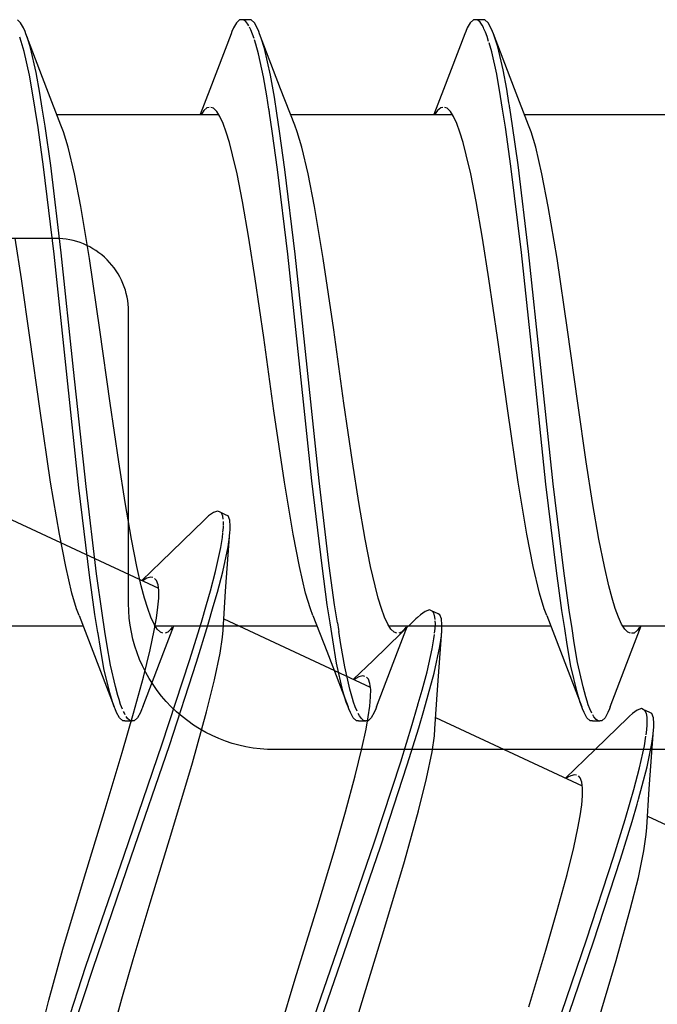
# Model space of a CAD drawing. Header units: millimetres. Extents: x 0 to 10560344, y -63228 to 177747.
# Tile 22 of 125: x 105325.81 to 105330.18, y -41285.17 to -41278.43. Entities that reach past the tile are written whole.
import ezdxf

# ---------------------------------------------------------------- set-up
doc = ezdxf.new("R2010")
doc.units = ezdxf.units.MM

msp = doc.modelspace()

# ---------------------------------------------------------------- linework, layer by layer
at = {"color": 8, "linetype": 'Continuous'}
for p, q in [((105325.8196, -41278.4492), (105325.7973, -41278.4276)), ((105325.839, -41278.4842), (105325.8196, -41278.4492)), ((105327.296, -41278.4492), (105327.2766, -41278.4842)), ((105327.3183, -41278.4276), (105327.296, -41278.4492)), ((105327.3328, -41278.4276), (105327.3183, -41278.4276)), ((105327.3828, -41278.4276), (105327.3328, -41278.4276)), ((105327.3472, -41278.4302), (105327.3373, -41278.4276)), ((105327.3605, -41278.4408), (105327.3472, -41278.4302)), ((105327.3735, -41278.4571), (105327.3605, -41278.4408)), ((105327.3973, -41278.4276), (105327.3828, -41278.4276)), ((105327.4196, -41278.4492), (105327.3973, -41278.4276)), ((105327.439, -41278.4842), (105327.4196, -41278.4492)), ((105328.896, -41278.4492), (105328.8766, -41278.4842)), ((105328.9183, -41278.4276), (105328.896, -41278.4492)), ((105328.9328, -41278.4276), (105328.9183, -41278.4276)), ((105328.9828, -41278.4276), (105328.9328, -41278.4276)), ((105328.9491, -41278.431), (105328.9378, -41278.4276)), ((105328.9638, -41278.4441), (105328.9491, -41278.431)), ((105328.9782, -41278.4643), (105328.9638, -41278.4441)), ((105328.9973, -41278.4276), (105328.9828, -41278.4276)), ((105329.0196, -41278.4492), (105328.9973, -41278.4276)), ((105329.0389, -41278.4842), (105329.0196, -41278.4492)), ((105325.8496, -41278.5093), (105325.839, -41278.4842)), ((105325.855, -41278.5235), (105325.8496, -41278.5093)), ((105327.2659, -41278.5093), (105327.2605, -41278.5235)), ((105327.2766, -41278.4842), (105327.2659, -41278.5093)), ((105327.3812, -41278.4705), (105327.3735, -41278.4571)), ((105327.3954, -41278.4979), (105327.3851, -41278.4781)), ((105327.407, -41278.5273), (105327.3954, -41278.4979)), ((105327.4496, -41278.5093), (105327.439, -41278.4842)), ((105327.455, -41278.5235), (105327.4496, -41278.5093)), ((105328.8659, -41278.5093), (105328.8605, -41278.5235)), ((105328.8766, -41278.4842), (105328.8659, -41278.5093)), ((105328.9867, -41278.4808), (105328.9782, -41278.4643)), ((105328.991, -41278.4901), (105328.9867, -41278.4808)), ((105329.0012, -41278.5119), (105328.991, -41278.4901)), ((105329.0128, -41278.5437), (105329.0012, -41278.5119)), ((105329.0496, -41278.5093), (105329.0389, -41278.4842)), ((105329.055, -41278.5235), (105329.0496, -41278.5093)), ((105325.8237, -41278.5772), (105325.8137, -41278.5478)), ((105325.8427, -41278.6442), (105325.8237, -41278.5772)), ((105325.9992, -41278.901), (105325.855, -41278.5235)), ((105325.8659, -41278.5523), (105325.855, -41278.5235)), ((105325.8865, -41278.6198), (105325.8659, -41278.5523)), ((105327.2605, -41278.5235), (105327.1147, -41278.9054)), ((105327.4169, -41278.5572), (105327.407, -41278.5273)), ((105327.4289, -41278.5951), (105327.4196, -41278.5658)), ((105327.5992, -41278.901), (105327.455, -41278.5235)), ((105327.4666, -41278.554), (105327.455, -41278.5235)), ((105327.4882, -41278.6257), (105327.4666, -41278.554)), ((105328.8605, -41278.5235), (105328.7147, -41278.9054)), ((105329.0228, -41278.5759), (105329.0128, -41278.5437)), ((105329.0445, -41278.6486), (105329.0256, -41278.5851)), ((105329.1992, -41278.901), (105329.055, -41278.5235)), ((105329.0653, -41278.5507), (105329.055, -41278.5235)), ((105329.0848, -41278.6138), (105329.0653, -41278.5507)), ((105325.8801, -41278.8079), (105325.8427, -41278.6442)), ((105325.9268, -41278.7891), (105325.8865, -41278.6198)), ((105327.4468, -41278.6609), (105327.4289, -41278.5951)), ((105327.5305, -41278.8069), (105327.4882, -41278.6257)), ((105329.0785, -41278.7998), (105329.0445, -41278.6486)), ((105329.123, -41278.7714), (105329.0848, -41278.6138)), ((105327.482, -41278.8187), (105327.4468, -41278.6609)), ((105325.9513, -41278.9303), (105325.9268, -41278.7891)), ((105329.1464, -41278.9024), (105329.123, -41278.7714)), ((105325.9034, -41278.9429), (105325.8801, -41278.8079)), ((105327.5041, -41278.9478), (105327.482, -41278.8187)), ((105327.5561, -41278.9583), (105327.5305, -41278.8069)), ((105329.1048, -41278.9522), (105329.0785, -41278.7998)), ((105326.0956, -41279.1498), (105325.9992, -41278.901)), ((105327.1147, -41278.9054), (105327.0481, -41279.0776)), ((105327.6956, -41279.1498), (105327.5992, -41278.901)), ((105328.7147, -41278.9054), (105328.6481, -41279.0776)), ((105329.1619, -41278.9973), (105329.1464, -41278.9024)), ((105329.2956, -41279.1498), (105329.1992, -41278.901)), ((105325.9188, -41279.04), (105325.9034, -41278.9429)), ((105325.9676, -41279.0327), (105325.9513, -41278.9303)), ((105327.5188, -41279.0401), (105327.5041, -41278.9478)), ((105327.5732, -41279.0682), (105327.5561, -41278.9583)), ((105329.1187, -41279.0396), (105329.1048, -41278.9522)), ((105325.9386, -41279.1645), (105325.9188, -41279.04)), ((105325.9875, -41279.1566), (105325.9676, -41279.0327)), ((105327.0734, -41279.0486), (105327.0609, -41279.0666)), ((105327.0948, -41279.0309), (105327.0734, -41279.0486)), ((105327.1093, -41279.0276), (105327.0948, -41279.0309)), ((105327.1397, -41279.0339), (105327.1221, -41279.0276)), ((105327.1616, -41279.0564), (105327.1397, -41279.0339)), ((105327.1832, -41279.0908), (105327.1616, -41279.0564)), ((105328.6737, -41279.0482), (105328.6613, -41279.0659)), ((105328.695, -41279.0308), (105328.6737, -41279.0482)), ((105328.7093, -41279.0276), (105328.695, -41279.0308)), ((105328.7397, -41279.0339), (105328.7221, -41279.0276)), ((105328.7616, -41279.0564), (105328.7397, -41279.0339)), ((105328.7833, -41279.0908), (105328.7616, -41279.0564)), ((105329.1383, -41279.1627), (105329.1187, -41279.0396)), ((105329.1872, -41279.1549), (105329.1675, -41279.032)), ((105326.0674, -41279.0776), (105327.1738, -41279.0776)), ((105327.0609, -41279.0666), (105327.0544, -41279.0773)), ((105327.2048, -41279.1378), (105327.1832, -41279.0908)), ((105327.5422, -41279.19), (105327.5232, -41279.0682)), ((105327.5922, -41279.19), (105327.5732, -41279.0682)), ((105327.6674, -41279.0776), (105328.7744, -41279.0776)), ((105328.6613, -41279.0659), (105328.6549, -41279.0765)), ((105328.8048, -41279.1378), (105328.7833, -41279.0908)), ((105329.2674, -41279.0776), (105330.3739, -41279.0776)), ((105325.9764, -41279.4346), (105325.9386, -41279.1645)), ((105326.0252, -41279.4259), (105325.9875, -41279.1566)), ((105326.1131, -41279.1947), (105326.0956, -41279.1498)), ((105327.2265, -41279.1971), (105327.2048, -41279.1378)), ((105327.5786, -41279.453), (105327.5422, -41279.19)), ((105327.6286, -41279.453), (105327.5922, -41279.19)), ((105327.7131, -41279.1947), (105327.6956, -41279.1498)), ((105328.8265, -41279.1971), (105328.8048, -41279.1378)), ((105329.1757, -41279.4298), (105329.1383, -41279.1627)), ((105329.2247, -41279.4219), (105329.1872, -41279.1549)), ((105329.3131, -41279.1947), (105329.2956, -41279.1498)), ((105326.1453, -41279.3012), (105326.1131, -41279.1947)), ((105327.2482, -41279.2686), (105327.2265, -41279.1971)), ((105327.7452, -41279.3012), (105327.7131, -41279.1947)), ((105328.8482, -41279.2686), (105328.8265, -41279.1971)), ((105329.3453, -41279.3012), (105329.3131, -41279.1947)), ((105326.1878, -41279.4835), (105326.1453, -41279.3012)), ((105327.27, -41279.3516), (105327.2482, -41279.2686)), ((105327.7878, -41279.4835), (105327.7452, -41279.3012)), ((105328.87, -41279.3516), (105328.8482, -41279.2686)), ((105329.3878, -41279.4835), (105329.3453, -41279.3012)), ((105327.3006, -41279.4834), (105327.27, -41279.3516)), ((105328.9006, -41279.4834), (105328.87, -41279.3516)), ((105326.0487, -41280.0323), (105325.9764, -41279.4346)), ((105326.0976, -41280.0224), (105326.0252, -41279.4259)), ((105327.6485, -41280.0321), (105327.5786, -41279.453)), ((105327.6985, -41280.0321), (105327.6286, -41279.453)), ((105329.2474, -41280.0207), (105329.1757, -41279.4298)), ((105329.2966, -41280.0135), (105329.2247, -41279.4219)), ((105326.2308, -41279.7057), (105326.1878, -41279.4835)), ((105327.338, -41279.6723), (105327.3006, -41279.4834)), ((105327.8308, -41279.7057), (105327.7878, -41279.4835)), ((105328.938, -41279.6723), (105328.9006, -41279.4834)), ((105329.4308, -41279.7057), (105329.3878, -41279.4835)), ((105326.2909, -41280.0616), (105326.2308, -41279.7057)), ((105327.3812, -41279.9237), (105327.338, -41279.6723)), ((105327.8909, -41280.0616), (105327.8308, -41279.7057)), ((105328.9812, -41279.9237), (105328.938, -41279.6723)), ((105329.4909, -41280.0616), (105329.4308, -41279.7057)), ((105325.8245, -41280.202), (105325.7812, -41279.9237)), ((105327.4245, -41280.202), (105327.3812, -41279.9237)), ((105329.0245, -41280.202), (105328.9812, -41279.9237)), ((105326.1333, -41280.8328), (105326.0487, -41280.0323)), ((105326.1823, -41280.8225), (105326.0976, -41280.0224)), ((105326.3624, -41280.5501), (105326.2909, -41280.0616)), ((105327.7306, -41280.8069), (105327.6485, -41280.0321)), ((105327.7806, -41280.8069), (105327.6985, -41280.0321)), ((105327.9624, -41280.5501), (105327.8909, -41280.0616)), ((105329.3313, -41280.8133), (105329.2474, -41280.0207)), ((105329.3807, -41280.8079), (105329.2966, -41280.0135)), ((105329.5624, -41280.5501), (105329.4909, -41280.0616)), ((105325.883, -41280.6025), (105325.8245, -41280.202)), ((105327.483, -41280.6025), (105327.4245, -41280.202)), ((105329.083, -41280.6025), (105329.0245, -41280.202)), ((105325.9531, -41281.105), (105325.883, -41280.6025)), ((105326.4326, -41281.0526), (105326.3624, -41280.5501)), ((105327.5531, -41281.105), (105327.483, -41280.6025)), ((105328.0326, -41281.0526), (105327.9624, -41280.5501)), ((105329.1531, -41281.105), (105329.083, -41280.6025)), ((105329.6326, -41281.0526), (105329.5624, -41280.5501)), ((105327.8127, -41281.5832), (105327.7306, -41280.8069)), ((105327.8627, -41281.5832), (105327.7806, -41280.8069)), ((105329.4648, -41281.6038), (105329.3807, -41280.8079)), ((105326.218, -41281.6329), (105326.1333, -41280.8328)), ((105326.2669, -41281.6229), (105326.1823, -41280.8225)), ((105329.4152, -41281.6069), (105329.3313, -41280.8133)), ((105326.4911, -41281.4531), (105326.4326, -41281.0526)), ((105328.0911, -41281.4531), (105328.0326, -41281.0526)), ((105329.6911, -41281.4531), (105329.6326, -41281.0526)), ((105326.0247, -41281.5935), (105325.9531, -41281.105)), ((105327.6247, -41281.5935), (105327.5531, -41281.105)), ((105329.2247, -41281.5935), (105329.1531, -41281.105)), ((105326.5344, -41281.7314), (105326.4911, -41281.4531)), ((105328.1344, -41281.7314), (105328.0911, -41281.4531)), ((105329.7344, -41281.7314), (105329.6911, -41281.4531)), ((105326.0848, -41281.9494), (105326.0247, -41281.5935)), ((105327.6848, -41281.9494), (105327.6247, -41281.5935)), ((105327.8824, -41282.1669), (105327.8127, -41281.5832)), ((105327.9324, -41282.1669), (105327.8627, -41281.5832)), ((105329.2848, -41281.9494), (105329.2247, -41281.5935)), ((105329.4867, -41282.2012), (105329.4152, -41281.6069)), ((105329.5366, -41282.1999), (105329.4648, -41281.6038)), ((105326.2903, -41282.2294), (105326.218, -41281.6329)), ((105326.3392, -41282.2206), (105326.2669, -41281.6229)), ((105326.5776, -41281.9828), (105326.5344, -41281.7314)), ((105328.1776, -41281.9828), (105328.1344, -41281.7314)), ((105329.7776, -41281.9828), (105329.7344, -41281.7314)), ((105327.1387, -41281.8014), (105327.1063, -41281.8249)), ((105327.168, -41281.7912), (105327.1387, -41281.8014)), ((105327.1812, -41281.7973), (105327.168, -41281.7912)), ((105327.2265, -41281.8185), (105327.1812, -41281.7973)), ((105327.1937, -41281.8032), (105327.1812, -41281.7973)), ((105327.2032, -41281.8261), (105327.1937, -41281.8032)), ((105327.2396, -41281.8246), (105327.2265, -41281.8185)), ((105325.7597, -41281.8517), (105326.7628, -41282.3194)), ((105327.0752, -41281.8537), (105326.7816, -41282.1383)), ((105327.086, -41281.8431), (105327.0752, -41281.8537)), ((105327.1063, -41281.8249), (105327.086, -41281.8431)), ((105327.2058, -41281.846), (105327.2032, -41281.8261)), ((105327.2077, -41281.8753), (105327.2073, -41281.8623)), ((105327.2074, -41281.8883), (105327.2077, -41281.8753)), ((105327.2507, -41281.8536), (105327.2396, -41281.8246)), ((105327.2535, -41281.8935), (105327.2507, -41281.8536)), ((105326.1277, -41282.1717), (105326.0848, -41281.9494)), ((105327.2003, -41281.9713), (105327.2037, -41281.9405)), ((105327.2042, -41281.9361), (105327.2058, -41281.92)), ((105327.2058, -41281.92), (105327.207, -41281.9037)), ((105327.207, -41281.9037), (105327.2073, -41281.8919)), ((105327.2225, -41282.339), (105327.2514, -41281.9359)), ((105327.2491, -41281.9667), (105327.2514, -41281.9359)), ((105327.2514, -41281.9359), (105327.2525, -41281.9208)), ((105327.2525, -41281.9208), (105327.2535, -41281.8935)), ((105327.7277, -41282.1717), (105327.6848, -41281.9494)), ((105329.3277, -41282.1717), (105329.2848, -41281.9494)), ((105326.6149, -41282.1717), (105326.5776, -41281.9828)), ((105327.1893, -41282.0401), (105327.2003, -41281.9713)), ((105327.2393, -41282.0365), (105327.2491, -41281.9667)), ((105328.2149, -41282.1717), (105328.1776, -41281.9828)), ((105329.8149, -41282.1717), (105329.7776, -41281.9828)), ((105327.154, -41282.2043), (105327.1893, -41282.0401)), ((105327.2042, -41282.207), (105327.2393, -41282.0365)), ((105326.7816, -41282.1383), (105326.6485, -41282.2661)), ((105326.1703, -41282.3539), (105326.1277, -41282.1717)), ((105326.377, -41282.4908), (105326.3392, -41282.2206)), ((105326.6455, -41282.3035), (105326.6149, -41282.1717)), ((105327.118, -41282.3365), (105327.154, -41282.2043)), ((105327.1667, -41282.3453), (105327.2042, -41282.207)), ((105327.7703, -41282.3539), (105327.7277, -41282.1717)), ((105327.9187, -41282.4333), (105327.8824, -41282.1669)), ((105327.9687, -41282.4333), (105327.9324, -41282.1669)), ((105328.2455, -41282.3035), (105328.2149, -41282.1717)), ((105329.3703, -41282.3539), (105329.3277, -41282.1717)), ((105329.5241, -41282.4707), (105329.4867, -41282.2012)), ((105329.574, -41282.4703), (105329.5366, -41282.1999)), ((105329.8455, -41282.3035), (105329.8149, -41282.1717)), ((105326.3281, -41282.4986), (105326.2903, -41282.2294)), ((105326.6655, -41282.2611), (105326.6552, -41282.268)), ((105326.6842, -41282.2503), (105326.6655, -41282.2611)), ((105326.7108, -41282.2436), (105326.6842, -41282.2503)), ((105326.7251, -41282.2467), (105326.7108, -41282.2436)), ((105326.7499, -41282.2653), (105326.7366, -41282.2521)), ((105326.7603, -41282.295), (105326.7499, -41282.2653)), ((105326.2025, -41282.4605), (105326.1703, -41282.3539)), ((105326.6673, -41282.3866), (105326.6455, -41282.3035)), ((105326.7653, -41282.3353), (105326.7603, -41282.295)), ((105326.765, -41282.3869), (105326.7653, -41282.3353)), ((105327.091, -41282.431), (105327.118, -41282.3365)), ((105327.1383, -41282.445), (105327.1667, -41282.3453)), ((105327.2047, -41282.6053), (105327.2225, -41282.339)), ((105327.8025, -41282.4605), (105327.7703, -41282.3539)), ((105328.2673, -41282.3866), (105328.2455, -41282.3035)), ((105329.4025, -41282.4605), (105329.3703, -41282.3539)), ((105329.8673, -41282.3866), (105329.8455, -41282.3035)), ((105326.6891, -41282.458), (105326.6673, -41282.3866)), ((105326.7596, -41282.4499), (105326.765, -41282.3869)), ((105328.2891, -41282.458), (105328.2673, -41282.3866)), ((105329.8891, -41282.458), (105329.8673, -41282.3866)), ((105326.22, -41282.5053), (105326.2025, -41282.4605)), ((105326.3968, -41282.6153), (105326.377, -41282.4908)), ((105326.7108, -41282.5173), (105326.6891, -41282.458)), ((105326.7491, -41282.5238), (105326.7596, -41282.4499)), ((105327.0563, -41282.5522), (105327.091, -41282.431)), ((105327.1039, -41282.5657), (105327.1383, -41282.445)), ((105327.82, -41282.5053), (105327.8025, -41282.4605)), ((105327.9377, -41282.557), (105327.9187, -41282.4333)), ((105327.9877, -41282.557), (105327.9687, -41282.4333)), ((105328.3108, -41282.5173), (105328.2891, -41282.458)), ((105328.5887, -41282.4776), (105328.5564, -41282.5011)), ((105328.6181, -41282.4674), (105328.5887, -41282.4776)), ((105328.6313, -41282.4735), (105328.6181, -41282.4674)), ((105328.6766, -41282.4947), (105328.6313, -41282.4735)), ((105328.6432, -41282.4821), (105328.6353, -41282.4754)), ((105328.6508, -41282.4972), (105328.6432, -41282.4821)), ((105328.6897, -41282.5008), (105328.6766, -41282.4947)), ((105329.42, -41282.5053), (105329.4025, -41282.4605)), ((105329.5436, -41282.5952), (105329.5241, -41282.4707)), ((105329.5936, -41282.5952), (105329.574, -41282.4703)), ((105329.9108, -41282.5173), (105329.8891, -41282.458)), ((105326.22, -41282.5053), (105326.3147, -41282.7497)), ((105326.3479, -41282.6226), (105326.3281, -41282.4986)), ((105326.7323, -41282.5643), (105326.7108, -41282.5173)), ((105326.7539, -41282.5987), (105326.7323, -41282.5643)), ((105326.7338, -41282.6083), (105326.7491, -41282.5238)), ((105326.9763, -41282.813), (105327.0563, -41282.5522)), ((105327.2098, -41282.5279), (105328.2125, -41282.9955)), ((105327.82, -41282.5053), (105327.9147, -41282.7497)), ((105327.9555, -41282.6732), (105327.9377, -41282.557)), ((105328.5253, -41282.5299), (105328.2317, -41282.8145)), ((105328.3323, -41282.5643), (105328.3108, -41282.5173)), ((105328.3539, -41282.5987), (105328.3323, -41282.5643)), ((105328.5361, -41282.5193), (105328.5253, -41282.5299)), ((105328.5564, -41282.5011), (105328.5361, -41282.5193)), ((105328.6556, -41282.5175), (105328.6508, -41282.4972)), ((105328.657, -41282.5329), (105328.6556, -41282.5175)), ((105328.6563, -41282.5953), (105328.6583, -41282.5637)), ((105328.6583, -41282.5637), (105328.6573, -41282.5414)), ((105328.7008, -41282.5298), (105328.6897, -41282.5008)), ((105328.7035, -41282.5697), (105328.7008, -41282.5298)), ((105329.42, -41282.5053), (105329.5147, -41282.7497)), ((105329.9323, -41282.5643), (105329.9108, -41282.5173)), ((105329.9539, -41282.5987), (105329.9323, -41282.5643)), ((105325.1416, -41282.5776), (105326.2481, -41282.5776)), ((105326.349, -41282.6293), (105326.3479, -41282.6226)), ((105326.3652, -41282.7302), (105326.349, -41282.6293)), ((105326.4101, -41282.6989), (105326.3968, -41282.6153)), ((105326.7058, -41282.7407), (105326.7338, -41282.6083)), ((105326.7416, -41282.5776), (105327.8481, -41282.5776)), ((105326.7759, -41282.6212), (105326.7539, -41282.5987)), ((105326.7935, -41282.6276), (105326.7759, -41282.6212)), ((105326.7992, -41282.7541), (105326.8674, -41282.5776)), ((105326.8268, -41282.621), (105326.8089, -41282.6276)), ((105326.8455, -41282.6016), (105326.8268, -41282.621)), ((105326.8562, -41282.586), (105326.8455, -41282.6016)), ((105327.0243, -41282.8258), (105327.1039, -41282.5657)), ((105327.2016, -41282.6533), (105327.2047, -41282.6053)), ((105328.0109, -41282.704), (105327.9968, -41282.6155)), ((105328.3413, -41282.5776), (105329.4481, -41282.5776)), ((105328.3759, -41282.6212), (105328.3539, -41282.5987)), ((105328.3935, -41282.6276), (105328.3759, -41282.6212)), ((105328.3992, -41282.7541), (105328.4674, -41282.5776)), ((105328.4269, -41282.621), (105328.409, -41282.6276)), ((105328.4456, -41282.6015), (105328.4269, -41282.621)), ((105328.4563, -41282.5859), (105328.4456, -41282.6015)), ((105328.6527, -41282.6265), (105328.6563, -41282.5953)), ((105328.6726, -41283.0152), (105328.7015, -41282.6121)), ((105328.6991, -41282.6446), (105328.7015, -41282.6121)), ((105328.7015, -41282.6121), (105328.7026, -41282.597)), ((105328.7026, -41282.597), (105328.7035, -41282.5697)), ((105329.5606, -41282.7034), (105329.5436, -41282.5952)), ((105329.6089, -41282.6927), (105329.5936, -41282.5952)), ((105329.9417, -41282.5776), (105331.0481, -41282.5776)), ((105329.9759, -41282.6212), (105329.9539, -41282.5987)), ((105329.9935, -41282.6276), (105329.9759, -41282.6212)), ((105329.9992, -41282.7541), (105330.0674, -41282.5776)), ((105330.0188, -41282.6276), (105330.0012, -41282.6276)), ((105330.0423, -41282.607), (105330.0188, -41282.6276)), ((105330.0564, -41282.5856), (105330.0423, -41282.607)), ((105326.4354, -41282.846), (105326.4101, -41282.6989)), ((105327.1858, -41282.7634), (105327.2016, -41282.6533)), ((105327.9819, -41282.8333), (105327.9555, -41282.6732)), ((105328.636, -41282.7332), (105328.6476, -41282.666)), ((105328.6476, -41282.666), (105328.6515, -41282.6356)), ((105328.6884, -41282.7188), (105328.6991, -41282.6446)), ((105329.632, -41282.8287), (105329.6089, -41282.6927)), ((105326.3147, -41282.7497), (105326.4605, -41283.1317)), ((105326.3895, -41282.8694), (105326.3652, -41282.7302)), ((105326.655, -41283.1317), (105326.7992, -41282.7541)), ((105326.6598, -41282.9277), (105326.7058, -41282.7407)), ((105327.1473, -41282.9466), (105327.1858, -41282.7634)), ((105327.9147, -41282.7497), (105328.0605, -41283.1317)), ((105328.0376, -41282.8579), (105328.0109, -41282.704)), ((105328.255, -41283.1317), (105328.3992, -41282.7541)), ((105328.6012, -41282.891), (105328.636, -41282.7332)), ((105328.6502, -41282.9009), (105328.6884, -41282.7188)), ((105329.5147, -41282.7497), (105329.6605, -41283.1317)), ((105329.5859, -41282.8524), (105329.5606, -41282.7034)), ((105329.855, -41283.1317), (105329.9992, -41282.7541)), ((105326.7893, -41283.3853), (105326.9763, -41282.813)), ((105326.8378, -41283.3969), (105327.0243, -41282.8258)), ((105328.0259, -41283.0244), (105327.9819, -41282.8333)), ((105328.2317, -41282.8145), (105328.0986, -41282.9423)), ((105329.6687, -41282.9944), (105329.632, -41282.8287)), ((105326.4294, -41283.0365), (105326.3895, -41282.8694)), ((105326.4677, -41282.9919), (105326.4354, -41282.846)), ((105328.072, -41283.0105), (105328.0376, -41282.8579)), ((105328.5667, -41283.0174), (105328.6012, -41282.891)), ((105328.6094, -41283.0489), (105328.6502, -41282.9009)), ((105329.6277, -41283.0308), (105329.5859, -41282.8524)), ((105326.5927, -41283.1737), (105326.6598, -41282.9277)), ((105327.0923, -41283.1662), (105327.1473, -41282.9466)), ((105328.1148, -41282.9378), (105328.1044, -41282.9447)), ((105328.1337, -41282.9267), (105328.1148, -41282.9378)), ((105328.1606, -41282.9198), (105328.1337, -41282.9267)), ((105328.1751, -41282.9229), (105328.1606, -41282.9198)), ((105328.2, -41282.9415), (105328.1867, -41282.9283)), ((105328.2104, -41282.9712), (105328.2, -41282.9415)), ((105326.4854, -41283.0541), (105326.4677, -41282.9919)), ((105328.0485, -41283.0998), (105328.0259, -41283.0244)), ((105328.0913, -41283.0743), (105328.072, -41283.0105)), ((105328.2154, -41283.0115), (105328.2104, -41282.9712)), ((105328.2151, -41283.0631), (105328.2154, -41283.0115)), ((105328.541, -41283.1073), (105328.5667, -41283.0174)), ((105328.6548, -41283.2814), (105328.6726, -41283.0152)), ((105329.6491, -41283.1015), (105329.6277, -41283.0308)), ((105329.6875, -41283.063), (105329.6687, -41282.9944)), ((105326.4497, -41283.1031), (105326.4294, -41283.0365)), ((105326.4605, -41283.1317), (105326.4497, -41283.1031)), ((105326.493, -41283.0809), (105326.4854, -41283.0541)), ((105326.5036, -41283.1148), (105326.493, -41283.0809)), ((105328.0605, -41283.1317), (105328.0485, -41283.0998)), ((105328.0988, -41283.0994), (105328.0913, -41283.0743)), ((105328.1094, -41283.131), (105328.0988, -41283.0994)), ((105328.2097, -41283.1261), (105328.2151, -41283.0631)), ((105328.5785, -41283.1558), (105328.6094, -41283.0489)), ((105329.6605, -41283.1316), (105329.6491, -41283.1015)), ((105329.6972, -41283.0933), (105329.6875, -41283.063)), ((105329.7047, -41283.1166), (105329.6972, -41283.0933)), ((105326.4659, -41283.1458), (105326.4605, -41283.1317)), ((105326.4766, -41283.1709), (105326.4659, -41283.1458)), ((105326.496, -41283.2059), (105326.4766, -41283.1709)), ((105326.5169, -41283.1478), (105326.5036, -41283.1148)), ((105326.5293, -41283.1755), (105326.5238, -41283.1639)), ((105326.639, -41283.1709), (105326.6196, -41283.2059)), ((105326.6496, -41283.1458), (105326.639, -41283.1709)), ((105326.655, -41283.1316), (105326.6496, -41283.1458)), ((105326.9964, -41283.5142), (105327.0923, -41283.1662)), ((105328.0659, -41283.1458), (105328.0605, -41283.1317)), ((105328.0766, -41283.1709), (105328.0659, -41283.1458)), ((105328.096, -41283.2059), (105328.0766, -41283.1709)), ((105328.1228, -41283.1614), (105328.1094, -41283.131)), ((105328.1992, -41283.2), (105328.2097, -41283.1261)), ((105328.239, -41283.1709), (105328.2196, -41283.2059)), ((105328.2496, -41283.1458), (105328.239, -41283.1709)), ((105328.255, -41283.1316), (105328.2496, -41283.1458)), ((105328.4989, -41283.253), (105328.5331, -41283.1346)), ((105328.5442, -41283.2742), (105328.5785, -41283.1558)), ((105329.6659, -41283.1458), (105329.6605, -41283.1316)), ((105329.6766, -41283.1709), (105329.6659, -41283.1458)), ((105329.696, -41283.2059), (105329.6766, -41283.1709)), ((105329.7151, -41283.1459), (105329.7047, -41283.1166)), ((105329.7287, -41283.1738), (105329.7151, -41283.1459)), ((105329.839, -41283.1709), (105329.8196, -41283.2059)), ((105329.8496, -41283.1458), (105329.839, -41283.1709)), ((105329.855, -41283.1316), (105329.8496, -41283.1458)), ((105330.0388, -41283.1538), (105330.0065, -41283.1773)), ((105330.0682, -41283.1436), (105330.0388, -41283.1538)), ((105330.0813, -41283.1497), (105330.0682, -41283.1436)), ((105330.1267, -41283.1709), (105330.0814, -41283.1497)), ((105330.0947, -41283.1598), (105330.0859, -41283.1519)), ((105330.1025, -41283.1779), (105330.0947, -41283.1598)), ((105330.1398, -41283.177), (105330.1267, -41283.1709)), ((105326.5183, -41283.2276), (105326.496, -41283.2059)), ((105326.5143, -41283.4443), (105326.5927, -41283.1737)), ((105326.5328, -41283.2276), (105326.5183, -41283.2276)), ((105326.5357, -41283.1867), (105326.5293, -41283.1755)), ((105326.5328, -41283.2276), (105326.5828, -41283.2276)), ((105326.5516, -41283.2113), (105326.5421, -41283.1974)), ((105326.5679, -41283.225), (105326.5516, -41283.2113)), ((105326.5789, -41283.2276), (105326.5679, -41283.225)), ((105326.5973, -41283.2275), (105326.5828, -41283.2276)), ((105326.6196, -41283.2059), (105326.5973, -41283.2275)), ((105328.1183, -41283.2276), (105328.096, -41283.2059)), ((105328.1328, -41283.2276), (105328.1183, -41283.2276)), ((105328.1384, -41283.1924), (105328.1301, -41283.1767)), ((105328.1328, -41283.2276), (105328.1828, -41283.2276)), ((105328.1525, -41283.2118), (105328.1384, -41283.1924)), ((105328.1669, -41283.2243), (105328.1525, -41283.2118)), ((105328.1779, -41283.2276), (105328.1669, -41283.2243)), ((105328.1973, -41283.2276), (105328.1828, -41283.2276)), ((105328.1839, -41283.2845), (105328.1992, -41283.2)), ((105328.2196, -41283.2059), (105328.1973, -41283.2276)), ((105328.6598, -41283.2041), (105329.6631, -41283.6719)), ((105329.9754, -41283.2061), (105329.6818, -41283.4906)), ((105329.7183, -41283.2276), (105329.696, -41283.2059)), ((105329.7328, -41283.2276), (105329.7183, -41283.2276)), ((105329.7328, -41283.2276), (105329.7828, -41283.2276)), ((105329.7432, -41283.1995), (105329.7356, -41283.1868)), ((105329.7581, -41283.2182), (105329.7432, -41283.1995)), ((105329.7734, -41283.2276), (105329.7581, -41283.2182)), ((105329.7973, -41283.2276), (105329.7828, -41283.2276)), ((105329.8196, -41283.2059), (105329.7973, -41283.2276)), ((105329.9862, -41283.1955), (105329.9754, -41283.2061)), ((105330.0065, -41283.1773), (105329.9862, -41283.1955)), ((105330.107, -41283.2022), (105330.1025, -41283.1779)), ((105330.1077, -41283.2207), (105330.107, -41283.2022)), ((105330.1077, -41283.231), (105330.1077, -41283.2207)), ((105330.1078, -41283.2551), (105330.1077, -41283.231)), ((105330.1509, -41283.206), (105330.1398, -41283.177)), ((105330.1536, -41283.2459), (105330.1509, -41283.206)), ((105328.1559, -41283.4169), (105328.1839, -41283.2845)), ((105328.4207, -41283.5068), (105328.4989, -41283.253)), ((105328.4661, -41283.5279), (105328.5442, -41283.2742)), ((105328.6517, -41283.3295), (105328.6548, -41283.2814)), ((105330.1003, -41283.3222), (105330.1048, -41283.2888)), ((105330.1048, -41283.2888), (105330.1078, -41283.2551)), ((105330.1227, -41283.6914), (105330.1516, -41283.2883)), ((105330.1495, -41283.3173), (105330.1516, -41283.2883)), ((105330.1516, -41283.2883), (105330.1527, -41283.2732)), ((105330.1527, -41283.2732), (105330.1536, -41283.2459)), ((105328.6359, -41283.4396), (105328.6517, -41283.3295)), ((105330.0892, -41283.3972), (105330.0989, -41283.3318)), ((105330.1404, -41283.3828), (105330.1495, -41283.3173)), ((105326.5277, -41284.1465), (105326.7893, -41283.3853)), ((105326.5764, -41284.1578), (105326.8378, -41283.3969)), ((105328.1099, -41283.6039), (105328.1559, -41283.4169)), ((105328.5974, -41283.6228), (105328.6359, -41283.4396)), ((105330.0561, -41283.5486), (105330.0892, -41283.3972)), ((105330.1085, -41283.5417), (105330.1404, -41283.3828)), ((105326.3982, -41283.832), (105326.5143, -41283.4443)), ((105328.2393, -41284.0612), (105328.4207, -41283.5068)), ((105329.6818, -41283.4906), (105329.5487, -41283.6185)), ((105326.8548, -41283.9871), (105326.9964, -41283.5142)), ((105328.2846, -41284.0823), (105328.4661, -41283.5279)), ((105330.0156, -41283.6979), (105330.0561, -41283.5486)), ((105330.0742, -41283.6704), (105330.1085, -41283.5417)), ((105328.0428, -41283.8499), (105328.1099, -41283.6039)), ((105328.5424, -41283.8424), (105328.5974, -41283.6228)), ((105329.5655, -41283.6136), (105329.5552, -41283.6204)), ((105329.5843, -41283.6027), (105329.5655, -41283.6136)), ((105329.6109, -41283.596), (105329.5843, -41283.6027)), ((105329.6253, -41283.5991), (105329.6109, -41283.596)), ((105329.6501, -41283.6176), (105329.6368, -41283.6045)), ((105329.6605, -41283.6474), (105329.6501, -41283.6176)), ((105329.6655, -41283.6876), (105329.6605, -41283.6474)), ((105329.6652, -41283.7393), (105329.6655, -41283.6876)), ((105329.9912, -41283.783), (105330.0156, -41283.6979)), ((105330.0482, -41283.7629), (105330.0742, -41283.6704)), ((105330.1049, -41283.9576), (105330.1227, -41283.6914)), ((105329.6598, -41283.8022), (105329.6652, -41283.7393)), ((105326.2493, -41284.3171), (105326.3982, -41283.832)), ((105328.4465, -41284.1904), (105328.5424, -41283.8424)), ((105329.6493, -41283.8762), (105329.6598, -41283.8022)), ((105329.957, -41283.9029), (105329.9912, -41283.783)), ((105330.0045, -41283.9165), (105330.0387, -41283.7967)), ((105327.9644, -41284.1205), (105328.0428, -41283.8499)), ((105329.634, -41283.9607), (105329.6493, -41283.8762)), ((105329.878, -41284.1607), (105329.957, -41283.9029)), ((105330.1099, -41283.8802), (105331.1127, -41284.3479)), ((105329.606, -41284.0931), (105329.634, -41283.9607)), ((105329.9257, -41284.1743), (105330.0045, -41283.9165)), ((105330.1018, -41284.0057), (105330.1049, -41283.9576)), ((105326.706, -41284.4722), (105326.8548, -41283.9871)), ((105330.086, -41284.1158), (105330.1018, -41284.0057)), ((105327.9863, -41284.7981), (105328.2393, -41284.0612)), ((105328.0316, -41284.8192), (105328.2846, -41284.0823)), ((105329.56, -41284.28), (105329.606, -41284.0931)), ((105326.2663, -41284.9074), (105326.5277, -41284.1465)), ((105326.3148, -41284.9191), (105326.5764, -41284.1578)), ((105327.8482, -41284.5082), (105327.9644, -41284.1205)), ((105329.6932, -41284.7266), (105329.878, -41284.1607)), ((105329.7408, -41284.7408), (105329.9257, -41284.1743)), ((105330.0475, -41284.299), (105330.086, -41284.1158)), ((105328.3049, -41284.6633), (105328.4465, -41284.1904)), ((105329.4929, -41284.5261), (105329.56, -41284.28)), ((105329.9925, -41284.5186), (105330.0475, -41284.299)), ((105326.1077, -41284.79), (105326.2493, -41284.3171)), ((105326.5898, -41284.8599), (105326.706, -41284.4722)), ((105327.6994, -41284.9933), (105327.8482, -41284.5082)), ((105329.8966, -41284.8666), (105329.9925, -41284.5186)), ((105329.4145, -41284.7967), (105329.4929, -41284.5261)), ((105328.1561, -41285.1484), (105328.3049, -41284.6633)), ((105329.4343, -41285.4804), (105329.6932, -41284.7266)), ((105329.4814, -41285.4964), (105329.7408, -41284.7408)), ((105326.0118, -41285.138), (105326.1077, -41284.79)), ((105327.7326, -41285.5363), (105327.9863, -41284.7981)), ((105327.7779, -41285.5574), (105328.0316, -41284.8192)), ((105329.2983, -41285.1844), (105329.4145, -41284.7967)), ((105326.0798, -41285.4786), (105326.2663, -41284.9074)), ((105326.1278, -41285.4913), (105326.3148, -41284.9191)), ((105326.5114, -41285.1304), (105326.5898, -41284.8599)), ((105329.755, -41285.3395), (105329.8966, -41284.8666)), ((105327.5578, -41285.4662), (105327.6994, -41284.9933)), ((105325.9568, -41285.3575), (105326.0118, -41285.138)), ((105326.4443, -41285.3765), (105326.5114, -41285.1304)), ((105328.0399, -41285.5361), (105328.1561, -41285.1484))]:
    msp.add_line(p, q, dxfattribs=at)
at = {"color": 0, "linetype": 'Continuous'}
msp.add_lwpolyline([(105364.4578, -41283.4243), (105327.5578, -41283.4243, -0.414214), (105326.5578, -41282.4243), (105326.5578, -41280.4243, 0.414214), (105326.0578, -41279.9243), (105325.5578, -41279.9243, 0.414214), (105325.0578, -41280.4243, -0.414214), (105324.5578, -41280.9243), (105323.4416, -41280.9243, 1.077346), (105323.4713, -41281.3221), (105324.2578, -41282.6843), (105324.2578, -41283.2243, -0.414214), (105324.0578, -41283.4243), (105320.456, -41283.4243, -0.534511), (105320.2712, -41283.1477), (105320.8849, -41281.6662, 1), (105321.0379, -41281.2966), (105319.3078, -41280.2977, 0.57735), (105318.8578, -41280.5575), (105318.8578, -41283.8243, -0.414214), (105318.6578, -41284.0243), (105316.8578, -41284.0243, 0.414214)], format="xyb", dxfattribs=at)
at = {"color": 8, "linetype": 'Continuous'}
for centre, radius, start, end in [((105317.9193, -41280.5661), 9.72, 8.86513, 9.03265), ((105320.5444, -41280.4105), 8.7326, 9.08304, 9.31367), ((105337.8399, -41281.0503), 9.9667, 188.69469, 189.03523), ((105319.196, -41280.4334), 9.72, 343.86513, 344.03265), ((105321.6409, -41281.4018), 8.7326, 344.08304, 344.31368)]:
    msp.add_arc(centre, radius, start, end, dxfattribs=at)

doc.saveas('drawing.dxf')
